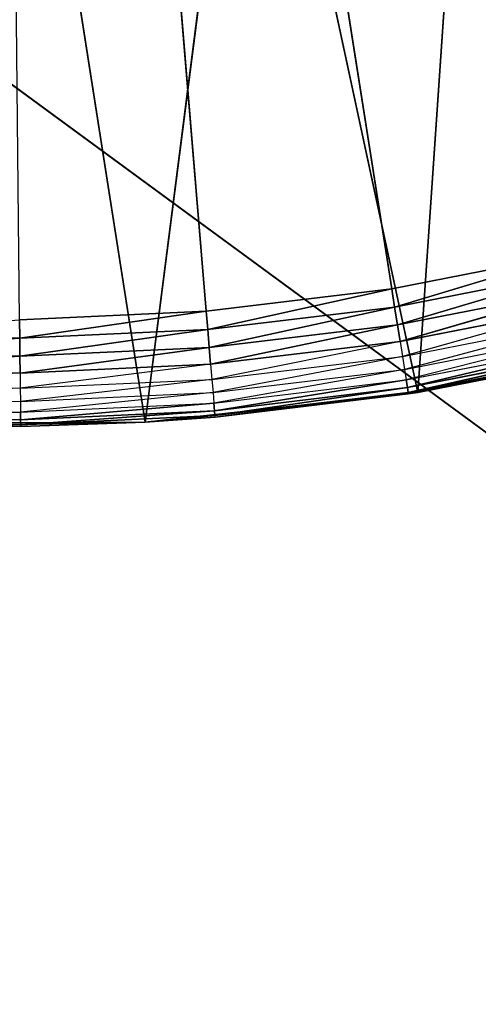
# Model space of a CAD drawing. Extents: x 0 to 6, y 0.1 to 15.2.
# Tile 23 of 256: x 1.0349 to 1.121, y 0.4671 to 0.6518. Entities that reach past the tile are written whole.
import ezdxf

# ---------------------------------------------------------------- set-up
doc = ezdxf.new("R2010")
doc.units = 0
doc.header["$LTSCALE"] = 2.54
doc.layers.get('0').update_dxf_attribs({"color": 13, "linetype": 'CONTINUOUS'})

# ---------------------------------------------------------------- blocks, each defined once
blk = doc.blocks.new('UCHWYT_NA__CI_GACZK__GIUMI')
at = {"color": 0}
for p, q in [((1.53, 0.2755, 4.116), (0.03, 1.3755, 4.116)), ((1.53, 0.2755, 4.116), (0.03, 1.3755, 4.116)), ((1.03, 1.0755, 1.316), (1.06992, 0.59716, 1.316)), ((1.10473, 0.60135, 1.316), (1.03, 1.0755, 1.316)), ((1.10473, 0.60135, 1.316), (1.03, 1.0755, 1.316)), ((1.03, 1.0755, 1.316), (1.06992, 0.59716, 1.316)), ((1.10962, 0.58188, 1.516), (1.12028, 0.73734, 1.516)), ((1.10962, 0.58188, 1.516), (1.12028, 0.73734, 1.516)), ((1.05844, 0.57631, 1.516), (1.07804, 0.72881, 1.516)), ((1.05844, 0.57631, 1.516), (1.07804, 0.72881, 1.516)), ((1.10962, 0.58188, 1.516), (1.07804, 0.72881, 1.516)), ((1.10962, 0.58188, 1.516), (1.07804, 0.72881, 1.516)), ((1.05844, 0.57631, 1.516), (1.03508, 0.72554, 1.516)), ((1.05844, 0.57631, 1.516), (1.03508, 0.72554, 1.516)), ((1.13914, 0.60807, 1.316), (1.10473, 0.60135, 1.316)), ((1.13914, 0.60807, 1.316), (1.10473, 0.60135, 1.316)), ((1.13914, 0.60807, 1.316), (1.10527, 0.59792, 1.3163)), ((1.13914, 0.60807, 1.316), (1.10527, 0.59792, 1.3163)), ((1.10527, 0.59792, 1.3163), (1.13993, 0.60469, 1.3163)), ((1.10527, 0.59792, 1.3163), (1.13993, 0.60469, 1.3163)), ((1.13993, 0.60469, 1.3163), (1.1058, 0.5946, 1.31721)), ((1.13993, 0.60469, 1.3163), (1.1058, 0.5946, 1.31721)), ((1.10473, 0.60135, 1.316), (1.06992, 0.59716, 1.316)), ((1.10473, 0.60135, 1.316), (1.06992, 0.59716, 1.316)), ((1.10473, 0.60135, 1.316), (1.07021, 0.5937, 1.3163)), ((1.10473, 0.60135, 1.316), (1.07021, 0.5937, 1.3163)), ((1.10473, 0.60135, 1.316), (1.10527, 0.59792, 1.3163)), ((1.10473, 0.60135, 1.316), (1.10527, 0.59792, 1.3163)), ((1.1058, 0.5946, 1.31721), (1.1407, 0.60141, 1.31721)), ((1.1058, 0.5946, 1.31721), (1.1407, 0.60141, 1.31721)), ((1.1407, 0.60141, 1.31721), (1.10629, 0.59148, 1.31868)), ((1.1407, 0.60141, 1.31721), (1.10629, 0.59148, 1.31868)), ((1.06992, 0.59716, 1.316), (1.0349, 0.59553, 1.316)), ((1.06992, 0.59716, 1.316), (1.0349, 0.59553, 1.316)), ((1.06992, 0.59716, 1.316), (1.03493, 0.59205, 1.3163)), ((1.06992, 0.59716, 1.316), (1.03493, 0.59205, 1.3163)), ((1.06992, 0.59716, 1.316), (1.07021, 0.5937, 1.3163)), ((1.06992, 0.59716, 1.316), (1.07021, 0.5937, 1.3163)), ((1.07021, 0.5937, 1.3163), (1.10527, 0.59792, 1.3163)), ((1.07021, 0.5937, 1.3163), (1.10527, 0.59792, 1.3163)), ((1.10527, 0.59792, 1.3163), (1.07049, 0.59035, 1.31721)), ((1.10527, 0.59792, 1.3163), (1.07049, 0.59035, 1.31721)), ((1.10527, 0.59792, 1.3163), (1.1058, 0.5946, 1.31721)), ((1.10527, 0.59792, 1.3163), (1.1058, 0.5946, 1.31721)), ((1.10629, 0.59148, 1.31868), (1.14142, 0.59833, 1.31868)), ((1.14142, 0.59833, 1.31868), (1.10673, 0.58865, 1.32068)), ((1.0349, 0.59553, 1.316), (1.03493, 0.59205, 1.3163)), ((1.0349, 0.59553, 1.316), (1.03493, 0.59205, 1.3163)), ((1.10673, 0.58865, 1.32068), (1.14206, 0.59555, 1.32068)), ((1.14206, 0.59555, 1.32068), (1.10712, 0.58622, 1.32314)), ((1.03493, 0.59205, 1.3163), (1.07021, 0.5937, 1.3163)), ((1.03493, 0.59205, 1.3163), (1.07021, 0.5937, 1.3163)), ((1.07021, 0.5937, 1.3163), (1.03497, 0.58869, 1.31721)), ((1.07021, 0.5937, 1.3163), (1.03497, 0.58869, 1.31721)), ((1.07021, 0.5937, 1.3163), (1.07049, 0.59035, 1.31721)), ((1.07021, 0.5937, 1.3163), (1.07049, 0.59035, 1.31721)), ((1.07049, 0.59035, 1.31721), (1.1058, 0.5946, 1.31721)), ((1.07049, 0.59035, 1.31721), (1.1058, 0.5946, 1.31721)), ((1.1058, 0.5946, 1.31721), (1.07075, 0.5872, 1.31868)), ((1.1058, 0.5946, 1.31721), (1.07075, 0.5872, 1.31868)), ((1.1058, 0.5946, 1.31721), (1.10629, 0.59148, 1.31868)), ((1.1058, 0.5946, 1.31721), (1.10629, 0.59148, 1.31868)), ((1.10712, 0.58622, 1.32314), (1.14263, 0.59315, 1.32314)), ((1.14263, 0.59315, 1.32314), (1.10743, 0.58424, 1.326)), ((1.03493, 0.59205, 1.3163), (0.99942, 0.58962, 1.31721)), ((1.03493, 0.59205, 1.3163), (0.99942, 0.58962, 1.31721)), ((0.99963, 0.59298, 1.3163), (1.03493, 0.59205, 1.3163)), ((0.99963, 0.59298, 1.3163), (1.03493, 0.59205, 1.3163)), ((1.03493, 0.59205, 1.3163), (1.03497, 0.58869, 1.31721)), ((1.03493, 0.59205, 1.3163), (1.03497, 0.58869, 1.31721)), ((1.07075, 0.5872, 1.31868), (1.10629, 0.59148, 1.31868)), ((1.10629, 0.59148, 1.31868), (1.07099, 0.58435, 1.32068)), ((1.10629, 0.59148, 1.31868), (1.10673, 0.58865, 1.32068)), ((1.10743, 0.58424, 1.326), (1.14308, 0.59121, 1.326)), ((1.14308, 0.59121, 1.326), (1.10766, 0.58279, 1.32916)), ((1.14308, 0.59121, 1.326), (1.10766, 0.58279, 1.32916)), ((1.15995, 0.59268, 1.516), (1.10962, 0.58188, 1.516)), ((1.15995, 0.59268, 1.516), (1.10962, 0.58188, 1.516)), ((0.99942, 0.58962, 1.31721), (1.03497, 0.58869, 1.31721)), ((0.99942, 0.58962, 1.31721), (1.03497, 0.58869, 1.31721)), ((1.03497, 0.58869, 1.31721), (1.07049, 0.59035, 1.31721)), ((1.03497, 0.58869, 1.31721), (1.07049, 0.59035, 1.31721)), ((1.07049, 0.59035, 1.31721), (1.035, 0.58553, 1.31868)), ((1.07049, 0.59035, 1.31721), (1.035, 0.58553, 1.31868)), ((1.07049, 0.59035, 1.31721), (1.07075, 0.5872, 1.31868)), ((1.07049, 0.59035, 1.31721), (1.07075, 0.5872, 1.31868)), ((1.10766, 0.58279, 1.32916), (1.14341, 0.58977, 1.32916)), ((1.10766, 0.58279, 1.32916), (1.14341, 0.58977, 1.32916)), ((1.14341, 0.58977, 1.32916), (1.1078, 0.5819, 1.33253)), ((1.14341, 0.58977, 1.32916), (1.1078, 0.5819, 1.33253)), ((1.03497, 0.58869, 1.31721), (0.99922, 0.58647, 1.31868)), ((1.03497, 0.58869, 1.31721), (0.99922, 0.58647, 1.31868)), ((1.03497, 0.58869, 1.31721), (1.035, 0.58553, 1.31868)), ((1.03497, 0.58869, 1.31721), (1.035, 0.58553, 1.31868)), ((1.07099, 0.58435, 1.32068), (1.10673, 0.58865, 1.32068)), ((1.10673, 0.58865, 1.32068), (1.07119, 0.5819, 1.32314)), ((1.10673, 0.58865, 1.32068), (1.10712, 0.58622, 1.32314)), ((1.1078, 0.5819, 1.33253), (1.14362, 0.58889, 1.33253)), ((1.1078, 0.5819, 1.33253), (1.14362, 0.58889, 1.33253)), ((1.10784, 0.5816, 1.336), (1.14362, 0.58889, 1.33253)), ((1.10784, 0.5816, 1.336), (1.14362, 0.58889, 1.33253)), ((1.10784, 0.5816, 1.336), (1.14369, 0.5886, 1.336)), ((1.10784, 0.5816, 1.336), (1.14369, 0.5886, 1.336)), ((1.14369, 0.5886, 1.336), (1.10962, 0.58188, 1.516)), ((1.14369, 0.5886, 1.336), (1.10962, 0.58188, 1.516)), ((0.99922, 0.58647, 1.31868), (1.035, 0.58553, 1.31868)), ((1.035, 0.58553, 1.31868), (1.07075, 0.5872, 1.31868)), ((1.07075, 0.5872, 1.31868), (1.03503, 0.58267, 1.32068)), ((1.07075, 0.5872, 1.31868), (1.07099, 0.58435, 1.32068)), ((1.07119, 0.5819, 1.32314), (1.10712, 0.58622, 1.32314)), ((1.10712, 0.58622, 1.32314), (1.07136, 0.5799, 1.326)), ((1.10712, 0.58622, 1.32314), (1.10743, 0.58424, 1.326)), ((1.035, 0.58553, 1.31868), (0.99904, 0.58362, 1.32068)), ((1.035, 0.58553, 1.31868), (1.03503, 0.58267, 1.32068)), ((1.03503, 0.58267, 1.32068), (1.07099, 0.58435, 1.32068)), ((1.07099, 0.58435, 1.32068), (1.03505, 0.58021, 1.32314)), ((1.07099, 0.58435, 1.32068), (1.07119, 0.5819, 1.32314)), ((1.07136, 0.5799, 1.326), (1.10743, 0.58424, 1.326)), ((1.10743, 0.58424, 1.326), (1.07148, 0.57843, 1.32916)), ((1.10743, 0.58424, 1.326), (1.07148, 0.57843, 1.32916)), ((1.10743, 0.58424, 1.326), (1.10766, 0.58279, 1.32916)), ((1.10743, 0.58424, 1.326), (1.10766, 0.58279, 1.32916)), ((1.03503, 0.58267, 1.32068), (0.99889, 0.58116, 1.32314)), ((0.99904, 0.58362, 1.32068), (1.03503, 0.58267, 1.32068)), ((1.03503, 0.58267, 1.32068), (1.03505, 0.58021, 1.32314)), ((1.07148, 0.57843, 1.32916), (1.10766, 0.58279, 1.32916)), ((1.07148, 0.57843, 1.32916), (1.10766, 0.58279, 1.32916)), ((1.10766, 0.58279, 1.32916), (1.07156, 0.57754, 1.33253)), ((1.10766, 0.58279, 1.32916), (1.07156, 0.57754, 1.33253)), ((1.10766, 0.58279, 1.32916), (1.1078, 0.5819, 1.33253)), ((1.10766, 0.58279, 1.32916), (1.1078, 0.5819, 1.33253)), ((1.03505, 0.58021, 1.32314), (0.99876, 0.57916, 1.326)), ((0.99889, 0.58116, 1.32314), (1.03505, 0.58021, 1.32314)), ((1.03505, 0.58021, 1.32314), (1.07119, 0.5819, 1.32314)), ((1.03505, 0.58021, 1.32314), (1.03507, 0.57821, 1.326)), ((1.07119, 0.5819, 1.32314), (1.03507, 0.57821, 1.326)), ((1.10962, 0.58188, 1.516), (1.05844, 0.57631, 1.516)), ((1.10962, 0.58188, 1.516), (1.05844, 0.57631, 1.516)), ((1.10784, 0.5816, 1.336), (1.05844, 0.57631, 1.516)), ((1.10784, 0.5816, 1.336), (1.05844, 0.57631, 1.516)), ((1.07119, 0.5819, 1.32314), (1.07136, 0.5799, 1.326)), ((1.07156, 0.57754, 1.33253), (1.1078, 0.5819, 1.33253)), ((1.07156, 0.57754, 1.33253), (1.1078, 0.5819, 1.33253)), ((1.07158, 0.57723, 1.336), (1.1078, 0.5819, 1.33253)), ((1.07158, 0.57723, 1.336), (1.1078, 0.5819, 1.33253)), ((1.07158, 0.57723, 1.336), (1.10784, 0.5816, 1.336)), ((1.07158, 0.57723, 1.336), (1.10784, 0.5816, 1.336)), ((1.10784, 0.5816, 1.336), (1.1078, 0.5819, 1.33253)), ((1.10784, 0.5816, 1.336), (1.1078, 0.5819, 1.33253)), ((1.10784, 0.5816, 1.336), (1.10962, 0.58188, 1.516)), ((1.10784, 0.5816, 1.336), (1.10962, 0.58188, 1.516)), ((0.99876, 0.57916, 1.326), (1.03507, 0.57821, 1.326)), ((1.03507, 0.57821, 1.326), (1.07136, 0.5799, 1.326)), ((1.07136, 0.5799, 1.326), (1.03509, 0.57673, 1.32916)), ((1.07136, 0.5799, 1.326), (1.03509, 0.57673, 1.32916)), ((1.03509, 0.57673, 1.32916), (1.07148, 0.57843, 1.32916)), ((1.03509, 0.57673, 1.32916), (1.07148, 0.57843, 1.32916)), ((1.07148, 0.57843, 1.32916), (1.0351, 0.57583, 1.33253)), ((1.07148, 0.57843, 1.32916), (1.0351, 0.57583, 1.33253)), ((1.07136, 0.5799, 1.326), (1.07148, 0.57843, 1.32916)), ((1.07136, 0.5799, 1.326), (1.07148, 0.57843, 1.32916)), ((1.07148, 0.57843, 1.32916), (1.07156, 0.57754, 1.33253)), ((1.07148, 0.57843, 1.32916), (1.07156, 0.57754, 1.33253)), ((1.0351, 0.57553, 1.336), (0.99861, 0.57679, 1.33253)), ((0.99861, 0.57679, 1.33253), (1.0351, 0.57583, 1.33253)), ((1.03509, 0.57673, 1.32916), (0.99861, 0.57679, 1.33253)), ((1.03509, 0.57673, 1.32916), (0.99861, 0.57679, 1.33253)), ((0.99861, 0.57679, 1.33253), (1.0351, 0.57583, 1.33253)), ((1.03507, 0.57821, 1.326), (0.99867, 0.57769, 1.32916)), ((1.03507, 0.57821, 1.326), (0.99867, 0.57769, 1.32916)), ((0.99867, 0.57769, 1.32916), (1.03509, 0.57673, 1.32916)), ((0.99867, 0.57769, 1.32916), (1.03509, 0.57673, 1.32916)), ((1.03507, 0.57821, 1.326), (1.03509, 0.57673, 1.32916)), ((1.03507, 0.57821, 1.326), (1.03509, 0.57673, 1.32916)), ((1.03509, 0.57673, 1.32916), (1.0351, 0.57583, 1.33253)), ((1.03509, 0.57673, 1.32916), (1.0351, 0.57583, 1.33253)), ((1.0351, 0.57583, 1.33253), (1.07156, 0.57754, 1.33253)), ((1.0351, 0.57583, 1.33253), (1.07156, 0.57754, 1.33253)), ((1.05844, 0.57631, 1.336), (1.07156, 0.57754, 1.33253)), ((1.05844, 0.57631, 1.336), (1.07158, 0.57723, 1.336)), ((1.07158, 0.57723, 1.336), (1.05844, 0.57631, 1.516)), ((1.07158, 0.57723, 1.336), (1.05844, 0.57631, 1.516)), ((1.07158, 0.57723, 1.336), (1.07156, 0.57754, 1.33253)), ((1.05844, 0.57631, 1.516), (1.00696, 0.57603, 1.516)), ((1.05844, 0.57631, 1.516), (1.00696, 0.57603, 1.516)), ((1.00696, 0.57603, 1.516), (1.0351, 0.57553, 1.336)), ((1.00696, 0.57603, 1.516), (1.0351, 0.57553, 1.336)), ((1.00696, 0.57603, 1.336), (1.0351, 0.57553, 1.336)), ((1.05844, 0.57631, 1.516), (1.0351, 0.57553, 1.336)), ((1.0351, 0.57553, 1.336), (1.05844, 0.57631, 1.336)), ((1.05844, 0.57631, 1.516), (1.0351, 0.57553, 1.336)), ((1.05844, 0.57631, 1.336), (1.0351, 0.57583, 1.33253)), ((1.0351, 0.57553, 1.336), (1.0351, 0.57583, 1.33253)), ((1.05844, 0.57631, 1.336), (1.05844, 0.57631, 1.516)), ((1.05844, 0.57631, 1.336), (1.05844, 0.57631, 1.516))]:
    blk.add_line(p, q, dxfattribs=at)
mesh = blk.add_polyface(dxfattribs=at)
corners = [(1.53, 0.2755, 4.116), (0.03, 1.3755, 4.116), (0.03, 0.2755, 4.116)]
mesh.append_faces([[corners[k] for k in face] for face in [(0, 1, 2)]], dxfattribs={"color": 0})
mesh = blk.add_polyface(dxfattribs=at)
corners = [(1.53, 1.3755, 4.116), (0.03, 1.3755, 4.116), (1.53, 0.2755, 4.116)]
mesh.append_faces([[corners[k] for k in face] for face in [(0, 1, 2)]], dxfattribs={"color": 0})
mesh = blk.add_polyface(dxfattribs=at)
corners = [(1.53, 0.2755, 4.016), (0.03, 0.2755, 4.016), (1.53, 1.3755, 4.016)]
mesh.append_faces([[corners[k] for k in face] for face in [(0, 1, 2)]], dxfattribs={"color": 0})
mesh = blk.add_polyface(dxfattribs=at)
corners = [(1.53, 1.3755, 4.016), (0.03, 0.2755, 4.016), (0.03, 1.3755, 4.016)]
mesh.append_faces([[corners[k] for k in face] for face in [(0, 1, 2)]], dxfattribs={"color": 0})
mesh = blk.add_polyface(dxfattribs=at)
corners = [(1.06992, 0.59716, 1.316), (1.0349, 0.59553, 1.316), (1.03, 1.0755, 1.316)]
mesh.append_faces([[corners[k] for k in face] for face in [(0, 1, 2)]], dxfattribs={"color": 0})
mesh = blk.add_polyface(dxfattribs=at)
corners = [(1.17297, 0.61729, 1.316), (1.13914, 0.60807, 1.316), (1.03, 1.0755, 1.316)]
mesh.append_faces([[corners[k] for k in face] for face in [(0, 1, 2)]], dxfattribs={"color": 0})
mesh = blk.add_polyface(dxfattribs=at)
corners = [(1.13914, 0.60807, 1.316), (1.10473, 0.60135, 1.316), (1.03, 1.0755, 1.316)]
mesh.append_faces([[corners[k] for k in face] for face in [(0, 1, 2)]], dxfattribs={"color": 0})
mesh = blk.add_polyface(dxfattribs=at)
corners = [(1.10473, 0.60135, 1.316), (1.06992, 0.59716, 1.316), (1.03, 1.0755, 1.316)]
mesh.append_faces([[corners[k] for k in face] for face in [(0, 1, 2)]], dxfattribs={"color": 0})
mesh = blk.add_polyface(dxfattribs=at)
corners = [(1.26918, 0.65934, 1.316), (1.23816, 0.64299, 1.316), (1.03, 1.0755, 1.316)]
mesh.append_faces([[corners[k] for k in face] for face in [(0, 1, 2)]], dxfattribs={"color": 0})
mesh = blk.add_polyface(dxfattribs=at)
corners = [(1.23816, 0.64299, 1.316), (1.20604, 0.62895, 1.316), (1.03, 1.0755, 1.316)]
mesh.append_faces([[corners[k] for k in face] for face in [(0, 1, 2)]], dxfattribs={"color": 0})
mesh = blk.add_polyface(dxfattribs=at)
corners = [(1.20604, 0.62895, 1.316), (1.17297, 0.61729, 1.316), (1.03, 1.0755, 1.316)]
mesh.append_faces([[corners[k] for k in face] for face in [(0, 1, 2)]], dxfattribs={"color": 0})
mesh = blk.add_polyface(dxfattribs=at)
corners = [(4.97096, 0.74067, 1.516), (0.03, 0.2755, 1.516), (4.91371, 0.756, 1.516)]
mesh.append_faces([[corners[k] for k in face] for face in [(0, 1, 2)]], dxfattribs={"color": 0})
mesh = blk.add_polyface(dxfattribs=at)
corners = [(4.91371, 0.756, 1.516), (0.03, 0.2755, 1.516), (1.08904, 0.74067, 1.516)]
mesh.append_faces([[corners[k] for k in face] for face in [(0, 1, 2)]], dxfattribs={"color": 0})
mesh = blk.add_polyface(dxfattribs=at)
corners = [(1.14629, 0.756, 1.616), (1.08904, 0.74067, 1.616), (0.03, 0.2755, 1.616)]
mesh.append_faces([[corners[k] for k in face] for face in [(0, 1, 2)]], dxfattribs={"color": 0})
mesh = blk.add_polyface(dxfattribs=at)
corners = [(6.03, 0.2755, 1.616), (1.14629, 0.756, 1.616), (0.03, 0.2755, 1.616)]
mesh.append_faces([[corners[k] for k in face] for face in [(0, 1, 2)]], dxfattribs={"color": 0})
mesh = blk.add_polyface(dxfattribs=at)
corners = [(1.16115, 0.751, 1.516), (1.12028, 0.73734, 1.516), (1.15995, 0.59268, 1.516)]
mesh.append_faces([[corners[k] for k in face] for face in [(0, 1, 2)]], dxfattribs={"color": 0})
mesh = blk.add_polyface(dxfattribs=at)
corners = [(1.08904, 0.74067, 1.516), (0.03, 0.2755, 1.516), (1.03, 0.7355, 1.516)]
mesh.append_faces([[corners[k] for k in face] for face in [(0, 1, 2)]], dxfattribs={"color": 0})
mesh = blk.add_polyface(dxfattribs=at)
corners = [(6.03, 0.2755, 1.516), (0.03, 0.2755, 1.516), (4.97096, 0.74067, 1.516)]
mesh.append_faces([[corners[k] for k in face] for face in [(0, 1, 2)]], dxfattribs={"color": 0})
mesh = blk.add_polyface(dxfattribs=at)
corners = [(1.08904, 0.74067, 1.616), (1.03, 0.7355, 1.616), (0.03, 0.2755, 1.616)]
mesh.append_faces([[corners[k] for k in face] for face in [(0, 1, 2)]], dxfattribs={"color": 0})
mesh = blk.add_polyface(dxfattribs=at)
corners = [(1.12028, 0.73734, 1.516), (1.07804, 0.72881, 1.516), (1.10962, 0.58188, 1.516)]
mesh.append_faces([[corners[k] for k in face] for face in [(0, 1, 2)]], dxfattribs={"color": 0})
mesh = blk.add_polyface(dxfattribs=at)
corners = [(1.15995, 0.59268, 1.516), (1.12028, 0.73734, 1.516), (1.10962, 0.58188, 1.516)]
mesh.append_faces([[corners[k] for k in face] for face in [(0, 1, 2)]], dxfattribs={"color": 0})
mesh = blk.add_polyface(dxfattribs=at)
corners = [(1.07804, 0.72881, 1.516), (1.03508, 0.72554, 1.516), (1.05844, 0.57631, 1.516)]
mesh.append_faces([[corners[k] for k in face] for face in [(0, 1, 2)]], dxfattribs={"color": 0})
mesh = blk.add_polyface(dxfattribs=at)
corners = [(1.10962, 0.58188, 1.516), (1.07804, 0.72881, 1.516), (1.05844, 0.57631, 1.516)]
mesh.append_faces([[corners[k] for k in face] for face in [(0, 1, 2)]], dxfattribs={"color": 0})
mesh = blk.add_polyface(dxfattribs=at)
corners = [(1.03508, 0.72554, 1.516), (0.99203, 0.72757, 1.516), (1.00696, 0.57603, 1.516)]
mesh.append_faces([[corners[k] for k in face] for face in [(0, 1, 2)]], dxfattribs={"color": 0})
mesh = blk.add_polyface(dxfattribs=at)
corners = [(1.05844, 0.57631, 1.516), (1.03508, 0.72554, 1.516), (1.00696, 0.57603, 1.516)]
mesh.append_faces([[corners[k] for k in face] for face in [(0, 1, 2)]], dxfattribs={"color": 0})
mesh = blk.add_polyface(dxfattribs=at)
corners = [(1.13914, 0.60807, 1.316), (1.10527, 0.59792, 1.3163), (1.10473, 0.60135, 1.316)]
mesh.append_faces([[corners[k] for k in face] for face in [(0, 1, 2)]], dxfattribs={"color": 0})
mesh = blk.add_polyface(dxfattribs=at)
corners = [(1.13993, 0.60469, 1.3163), (1.10527, 0.59792, 1.3163), (1.13914, 0.60807, 1.316)]
mesh.append_faces([[corners[k] for k in face] for face in [(0, 1, 2)]], dxfattribs={"color": 0})
mesh = blk.add_polyface(dxfattribs=at)
corners = [(1.13993, 0.60469, 1.3163), (1.1058, 0.5946, 1.31721), (1.10527, 0.59792, 1.3163)]
mesh.append_faces([[corners[k] for k in face] for face in [(0, 1, 2)]], dxfattribs={"color": 0})
mesh = blk.add_polyface(dxfattribs=at)
corners = [(1.1407, 0.60141, 1.31721), (1.1058, 0.5946, 1.31721), (1.13993, 0.60469, 1.3163)]
mesh.append_faces([[corners[k] for k in face] for face in [(0, 1, 2)]], dxfattribs={"color": 0})
mesh = blk.add_polyface(dxfattribs=at)
corners = [(1.10473, 0.60135, 1.316), (1.07021, 0.5937, 1.3163), (1.06992, 0.59716, 1.316)]
mesh.append_faces([[corners[k] for k in face] for face in [(0, 1, 2)]], dxfattribs={"color": 0})
mesh = blk.add_polyface(dxfattribs=at)
corners = [(1.10527, 0.59792, 1.3163), (1.07021, 0.5937, 1.3163), (1.10473, 0.60135, 1.316)]
mesh.append_faces([[corners[k] for k in face] for face in [(0, 1, 2)]], dxfattribs={"color": 0})
mesh = blk.add_polyface(dxfattribs=at)
corners = [(1.1407, 0.60141, 1.31721), (1.10629, 0.59148, 1.31868), (1.1058, 0.5946, 1.31721)]
mesh.append_faces([[corners[k] for k in face] for face in [(0, 1, 2)]], dxfattribs={"color": 0})
mesh = blk.add_polyface(dxfattribs=at)
corners = [(1.14142, 0.59833, 1.31868), (1.10629, 0.59148, 1.31868), (1.1407, 0.60141, 1.31721)]
mesh.append_faces([[corners[k] for k in face] for face in [(0, 1, 2)]], dxfattribs={"color": 0})
mesh = blk.add_polyface(dxfattribs=at)
corners = [(1.06992, 0.59716, 1.316), (1.03493, 0.59205, 1.3163), (1.0349, 0.59553, 1.316)]
mesh.append_faces([[corners[k] for k in face] for face in [(0, 1, 2)]], dxfattribs={"color": 0})
mesh = blk.add_polyface(dxfattribs=at)
corners = [(1.07021, 0.5937, 1.3163), (1.03493, 0.59205, 1.3163), (1.06992, 0.59716, 1.316)]
mesh.append_faces([[corners[k] for k in face] for face in [(0, 1, 2)]], dxfattribs={"color": 0})
mesh = blk.add_polyface(dxfattribs=at)
corners = [(1.10527, 0.59792, 1.3163), (1.07049, 0.59035, 1.31721), (1.07021, 0.5937, 1.3163)]
mesh.append_faces([[corners[k] for k in face] for face in [(0, 1, 2)]], dxfattribs={"color": 0})
mesh = blk.add_polyface(dxfattribs=at)
corners = [(1.1058, 0.5946, 1.31721), (1.07049, 0.59035, 1.31721), (1.10527, 0.59792, 1.3163)]
mesh.append_faces([[corners[k] for k in face] for face in [(0, 1, 2)]], dxfattribs={"color": 0})
mesh = blk.add_polyface(dxfattribs=at)
corners = [(1.03493, 0.59205, 1.3163), (0.99963, 0.59298, 1.3163), (1.0349, 0.59553, 1.316)]
mesh.append_faces([[corners[k] for k in face] for face in [(0, 1, 2)]], dxfattribs={"color": 0})
mesh = blk.add_polyface(dxfattribs=at)
corners = [(1.07021, 0.5937, 1.3163), (1.03497, 0.58869, 1.31721), (1.03493, 0.59205, 1.3163)]
mesh.append_faces([[corners[k] for k in face] for face in [(0, 1, 2)]], dxfattribs={"color": 0})
mesh = blk.add_polyface(dxfattribs=at)
corners = [(1.07049, 0.59035, 1.31721), (1.03497, 0.58869, 1.31721), (1.07021, 0.5937, 1.3163)]
mesh.append_faces([[corners[k] for k in face] for face in [(0, 1, 2)]], dxfattribs={"color": 0})
mesh = blk.add_polyface(dxfattribs=at)
corners = [(1.1058, 0.5946, 1.31721), (1.07075, 0.5872, 1.31868), (1.07049, 0.59035, 1.31721)]
mesh.append_faces([[corners[k] for k in face] for face in [(0, 1, 2)]], dxfattribs={"color": 0})
mesh = blk.add_polyface(dxfattribs=at)
corners = [(1.10629, 0.59148, 1.31868), (1.07075, 0.5872, 1.31868), (1.1058, 0.5946, 1.31721)]
mesh.append_faces([[corners[k] for k in face] for face in [(0, 1, 2)]], dxfattribs={"color": 0})
mesh = blk.add_polyface(dxfattribs=at)
corners = [(1.03493, 0.59205, 1.3163), (0.99942, 0.58962, 1.31721), (0.99963, 0.59298, 1.3163)]
mesh.append_faces([[corners[k] for k in face] for face in [(0, 1, 2)]], dxfattribs={"color": 0})
mesh = blk.add_polyface(dxfattribs=at)
corners = [(1.03497, 0.58869, 1.31721), (0.99942, 0.58962, 1.31721), (1.03493, 0.59205, 1.3163)]
mesh.append_faces([[corners[k] for k in face] for face in [(0, 1, 2)]], dxfattribs={"color": 0})
mesh = blk.add_polyface(dxfattribs=at)
corners = [(1.10766, 0.58279, 1.32916), (1.10743, 0.58424, 1.326), (1.14308, 0.59121, 1.326)]
mesh.append_faces([[corners[k] for k in face] for face in [(0, 1, 2)]], dxfattribs={"color": 0})
mesh = blk.add_polyface(dxfattribs=at)
corners = [(1.10766, 0.58279, 1.32916), (1.14308, 0.59121, 1.326), (1.14341, 0.58977, 1.32916)]
mesh.append_faces([[corners[k] for k in face] for face in [(0, 1, 2)]], dxfattribs={"color": 0})
mesh = blk.add_polyface(dxfattribs=at)
corners = [(1.10962, 0.58188, 1.516), (1.14369, 0.5886, 1.336), (1.15995, 0.59268, 1.516)]
mesh.append_faces([[corners[k] for k in face] for face in [(0, 1, 2)]], dxfattribs={"color": 0})
mesh = blk.add_polyface(dxfattribs=at)
corners = [(1.03497, 0.58869, 1.31721), (0.99922, 0.58647, 1.31868), (0.99942, 0.58962, 1.31721)]
mesh.append_faces([[corners[k] for k in face] for face in [(0, 1, 2)]], dxfattribs={"color": 0})
mesh = blk.add_polyface(dxfattribs=at)
corners = [(1.07049, 0.59035, 1.31721), (1.035, 0.58553, 1.31868), (1.03497, 0.58869, 1.31721)]
mesh.append_faces([[corners[k] for k in face] for face in [(0, 1, 2)]], dxfattribs={"color": 0})
mesh = blk.add_polyface(dxfattribs=at)
corners = [(1.07075, 0.5872, 1.31868), (1.035, 0.58553, 1.31868), (1.07049, 0.59035, 1.31721)]
mesh.append_faces([[corners[k] for k in face] for face in [(0, 1, 2)]], dxfattribs={"color": 0})
mesh = blk.add_polyface(dxfattribs=at)
corners = [(1.1078, 0.5819, 1.33253), (1.10766, 0.58279, 1.32916), (1.14341, 0.58977, 1.32916)]
mesh.append_faces([[corners[k] for k in face] for face in [(0, 1, 2)]], dxfattribs={"color": 0})
mesh = blk.add_polyface(dxfattribs=at)
corners = [(1.1078, 0.5819, 1.33253), (1.14341, 0.58977, 1.32916), (1.14362, 0.58889, 1.33253)]
mesh.append_faces([[corners[k] for k in face] for face in [(0, 1, 2)]], dxfattribs={"color": 0})
mesh = blk.add_polyface(dxfattribs=at)
corners = [(1.035, 0.58553, 1.31868), (0.99922, 0.58647, 1.31868), (1.03497, 0.58869, 1.31721)]
mesh.append_faces([[corners[k] for k in face] for face in [(0, 1, 2)]], dxfattribs={"color": 0})
mesh = blk.add_polyface(dxfattribs=at)
corners = [(1.10784, 0.5816, 1.336), (1.1078, 0.5819, 1.33253), (1.14362, 0.58889, 1.33253)]
mesh.append_faces([[corners[k] for k in face] for face in [(0, 1, 2)]], dxfattribs={"color": 0})
mesh = blk.add_polyface(dxfattribs=at)
corners = [(1.10784, 0.5816, 1.336), (1.14362, 0.58889, 1.33253), (1.14369, 0.5886, 1.336)]
mesh.append_faces([[corners[k] for k in face] for face in [(0, 1, 2)]], dxfattribs={"color": 0})
mesh = blk.add_polyface(dxfattribs=at)
corners = [(1.10962, 0.58188, 1.516), (1.10784, 0.5816, 1.336), (1.14369, 0.5886, 1.336)]
mesh.append_faces([[corners[k] for k in face] for face in [(0, 1, 2)]], dxfattribs={"color": 0})
mesh = blk.add_polyface(dxfattribs=at)
corners = [(1.07148, 0.57843, 1.32916), (1.07136, 0.5799, 1.326), (1.10743, 0.58424, 1.326)]
mesh.append_faces([[corners[k] for k in face] for face in [(0, 1, 2)]], dxfattribs={"color": 0})
mesh = blk.add_polyface(dxfattribs=at)
corners = [(1.07148, 0.57843, 1.32916), (1.10743, 0.58424, 1.326), (1.10766, 0.58279, 1.32916)]
mesh.append_faces([[corners[k] for k in face] for face in [(0, 1, 2)]], dxfattribs={"color": 0})
mesh = blk.add_polyface(dxfattribs=at)
corners = [(1.07156, 0.57754, 1.33253), (1.07148, 0.57843, 1.32916), (1.10766, 0.58279, 1.32916)]
mesh.append_faces([[corners[k] for k in face] for face in [(0, 1, 2)]], dxfattribs={"color": 0})
mesh = blk.add_polyface(dxfattribs=at)
corners = [(1.07156, 0.57754, 1.33253), (1.10766, 0.58279, 1.32916), (1.1078, 0.5819, 1.33253)]
mesh.append_faces([[corners[k] for k in face] for face in [(0, 1, 2)]], dxfattribs={"color": 0})
mesh = blk.add_polyface(dxfattribs=at)
corners = [(1.05844, 0.57631, 1.516), (1.10784, 0.5816, 1.336), (1.10962, 0.58188, 1.516)]
mesh.append_faces([[corners[k] for k in face] for face in [(0, 1, 2)]], dxfattribs={"color": 0})
mesh = blk.add_polyface(dxfattribs=at)
corners = [(1.05844, 0.57631, 1.516), (1.07158, 0.57723, 1.336), (1.10784, 0.5816, 1.336)]
mesh.append_faces([[corners[k] for k in face] for face in [(0, 1, 2)]], dxfattribs={"color": 0})
mesh = blk.add_polyface(dxfattribs=at)
corners = [(1.07158, 0.57723, 1.336), (1.07156, 0.57754, 1.33253), (1.1078, 0.5819, 1.33253)]
mesh.append_faces([[corners[k] for k in face] for face in [(0, 1, 2)]], dxfattribs={"color": 0})
mesh = blk.add_polyface(dxfattribs=at)
corners = [(1.07158, 0.57723, 1.336), (1.1078, 0.5819, 1.33253), (1.10784, 0.5816, 1.336)]
mesh.append_faces([[corners[k] for k in face] for face in [(0, 1, 2)]], dxfattribs={"color": 0})
mesh = blk.add_polyface(dxfattribs=at)
corners = [(0.99867, 0.57769, 1.32916), (0.99876, 0.57916, 1.326), (1.03507, 0.57821, 1.326)]
mesh.append_faces([[corners[k] for k in face] for face in [(0, 1, 2)]], dxfattribs={"color": 0})
mesh = blk.add_polyface(dxfattribs=at)
corners = [(1.03509, 0.57673, 1.32916), (1.03507, 0.57821, 1.326), (1.07136, 0.5799, 1.326)]
mesh.append_faces([[corners[k] for k in face] for face in [(0, 1, 2)]], dxfattribs={"color": 0})
mesh = blk.add_polyface(dxfattribs=at)
corners = [(1.03509, 0.57673, 1.32916), (1.07136, 0.5799, 1.326), (1.07148, 0.57843, 1.32916)]
mesh.append_faces([[corners[k] for k in face] for face in [(0, 1, 2)]], dxfattribs={"color": 0})
mesh = blk.add_polyface(dxfattribs=at)
corners = [(1.0351, 0.57583, 1.33253), (1.03509, 0.57673, 1.32916), (1.07148, 0.57843, 1.32916)]
mesh.append_faces([[corners[k] for k in face] for face in [(0, 1, 2)]], dxfattribs={"color": 0})
mesh = blk.add_polyface(dxfattribs=at)
corners = [(1.0351, 0.57583, 1.33253), (1.07148, 0.57843, 1.32916), (1.07156, 0.57754, 1.33253)]
mesh.append_faces([[corners[k] for k in face] for face in [(0, 1, 2)]], dxfattribs={"color": 0})
mesh = blk.add_polyface(dxfattribs=at)
corners = [(0.99861, 0.57679, 1.33253), (0.99867, 0.57769, 1.32916), (1.03509, 0.57673, 1.32916)]
mesh.append_faces([[corners[k] for k in face] for face in [(0, 1, 2)]], dxfattribs={"color": 0})
mesh = blk.add_polyface(dxfattribs=at)
corners = [(1.0351, 0.57553, 1.336), (0.99861, 0.57679, 1.33253), (1.0351, 0.57583, 1.33253)]
mesh.append_faces([[corners[k] for k in face] for face in [(0, 1, 2)]], dxfattribs={"color": 0})
mesh = blk.add_polyface(dxfattribs=at)
corners = [(0.99861, 0.57679, 1.33253), (1.03509, 0.57673, 1.32916), (1.0351, 0.57583, 1.33253)]
mesh.append_faces([[corners[k] for k in face] for face in [(0, 1, 2)]], dxfattribs={"color": 0})
mesh = blk.add_polyface(dxfattribs=at)
corners = [(0.99867, 0.57769, 1.32916), (1.03507, 0.57821, 1.326), (1.03509, 0.57673, 1.32916)]
mesh.append_faces([[corners[k] for k in face] for face in [(0, 1, 2)]], dxfattribs={"color": 0})
mesh = blk.add_polyface(dxfattribs=at)
corners = [(1.05844, 0.57631, 1.336), (1.0351, 0.57583, 1.33253), (1.07156, 0.57754, 1.33253)]
mesh.append_faces([[corners[k] for k in face] for face in [(0, 1, 2)]], dxfattribs={"color": 0})
mesh = blk.add_polyface(dxfattribs=at)
corners = [(1.05844, 0.57631, 1.516), (1.05844, 0.57631, 1.336), (1.07158, 0.57723, 1.336)]
mesh.append_faces([[corners[k] for k in face] for face in [(0, 1, 2)]], dxfattribs={"color": 0})
mesh = blk.add_polyface(dxfattribs=at)
corners = [(1.00696, 0.57603, 1.516), (1.0351, 0.57553, 1.336), (1.05844, 0.57631, 1.516)]
mesh.append_faces([[corners[k] for k in face] for face in [(0, 1, 2)]], dxfattribs={"color": 0})
mesh = blk.add_polyface(dxfattribs=at)
corners = [(1.00696, 0.57603, 1.516), (1.00696, 0.57603, 1.336), (1.0351, 0.57553, 1.336)]
mesh.append_faces([[corners[k] for k in face] for face in [(0, 1, 2)]], dxfattribs={"color": 0})
mesh = blk.add_polyface(dxfattribs=at)
corners = [(1.05844, 0.57631, 1.516), (1.0351, 0.57553, 1.336), (1.05844, 0.57631, 1.336)]
mesh.append_faces([[corners[k] for k in face] for face in [(0, 1, 2)]], dxfattribs={"color": 0})

msp = doc.modelspace()

# ---------------------------------------------------------------- block references
at = {"color": 0}
msp.add_blockref('UCHWYT_NA__CI_GACZK__GIUMI', (0, 0), dxfattribs=at)

doc.saveas('drawing.dxf')
